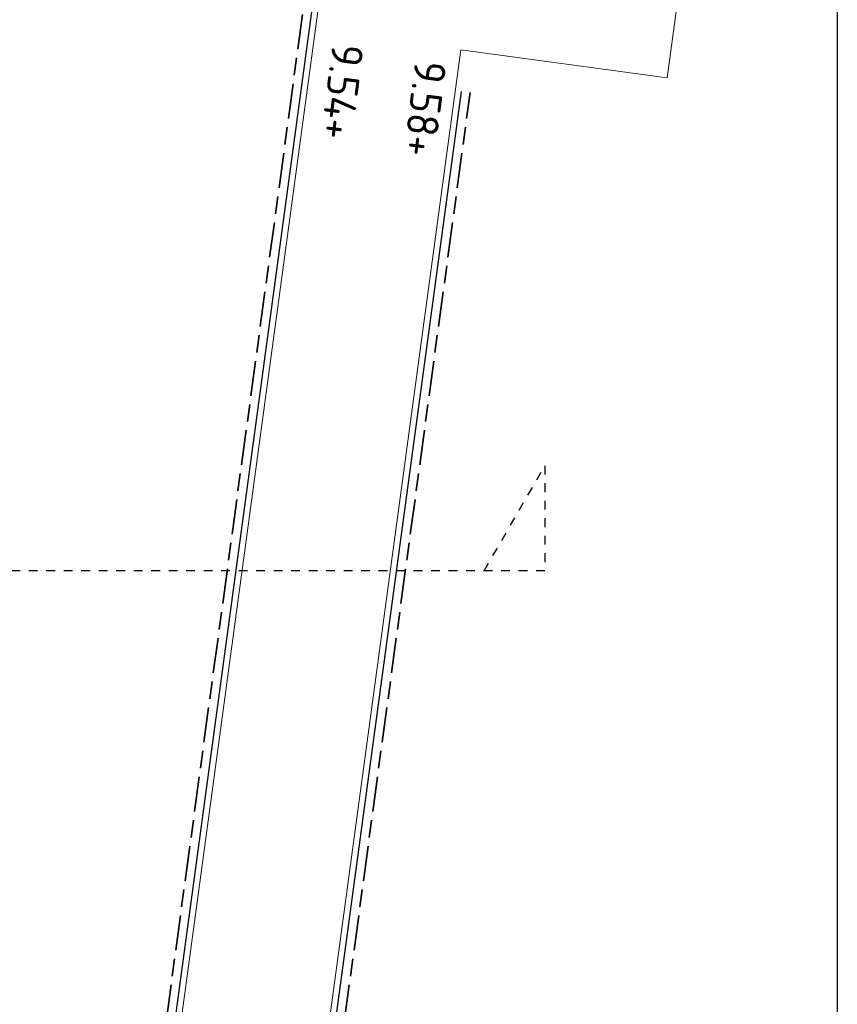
# Model space of a CAD drawing. Header units: metres. Extents: x 133 to 690, y 59 to 257.
# Tile 57 of 84: x 491 to 501, y 113 to 125. Entities that reach past the tile are written whole.
import ezdxf

# ---------------------------------------------------------------- set-up
doc = ezdxf.new("R2010")
doc.units = ezdxf.units.M
doc.header["$LTSCALE"] = 0.05
doc.linetypes.add('VH-OPSLUITBAND_100X200', pattern=[16, 8, -2, 4, -2])
doc.linetypes.add('XX-DASHED', pattern=[2, 1, -1])
for name, color, linetype, lineweight in [('N-WE-VH-KANTOPSLUITING_OPSLUITBAND_100X200-G', 150, 'VH-OPSLUITBAND_100X200', 35), ('N-WE-VH-KANTOPSLUITING_VOORKANTBAND_OB_100x200-G', 2, 'Continuous', 25), ('N-WE-VH-KANTVERHARDING_STREKLAAG-G', 253, 'Continuous', 18), ('N-XX-AL-VERWIJZING-G', 7, 'Continuous', 13), ('X-XX-AL-HOOGTELABEL-T25', 7, 'Continuous', 25)]:
    doc.layers.add(name, color=color, linetype=linetype, lineweight=lineweight)
doc.styles.add('NLCS-ISO', font='NLCS-ISO.ttf')
doc.styles.add('ROMANS', font='romans.shx')

# ---------------------------------------------------------------- blocks, each defined once
blk = doc.blocks.new('*U119')
at = {"layer": 'N-XX-AL-VERWIJZING-G', "linetype": 'XX-DASHED', "lineweight": 30}
blk.add_lwpolyline([(29.051, 0), (29.744, 1.2), (29.744, 0), (0, 0), (0, 1.2), (0.693, 0), (0.693, 0)], dxfattribs=at)
at = {"layer": 'N-XX-AL-VERWIJZING-G', "style": 'ROMANS'}
blk.add_attdef('NUMMER', (-2.236, 2.372), '', height=0.5, rotation=359.9829, dxfattribs=at)

msp = doc.modelspace()

# ---------------------------------------------------------------- linework, layer by layer
msp.add_lwpolyline([(462.027, 134.771), (500.548, 134.771), (500.548, 101.993), (462.027, 101.993)], close=True)
at = {"layer": 'N-WE-VH-KANTOPSLUITING_OPSLUITBAND_100X200-G'}
for points in [[(491.374, 101.993), (494.95, 128.404)], [(493.412, 101.993), (496.35, 123.693)]]:
    msp.add_lwpolyline(points, dxfattribs=at)
at = {"layer": 'N-WE-VH-KANTOPSLUITING_VOORKANTBAND_OB_100x200-G', "flags": 128}
for points in [[(491.475, 101.993), (495.049, 128.391)], [(493.311, 101.993), (496.251, 123.707)]]:
    msp.add_lwpolyline(points, dxfattribs=at)
at = {"layer": 'N-WE-VH-KANTVERHARDING_STREKLAAG-G', "ltscale": 0.1, "flags": 128}
msp.add_lwpolyline([(493.241, 101.993), (496.245, 124.182), (498.602, 123.863), (499.429, 129.967), (483.298, 132.152), (483.298, 130.456), (495.181, 128.847), (491.545, 101.993)], dxfattribs=at)

# ---------------------------------------------------------------- block references
at = {"layer": 'N-XX-AL-VERWIJZING-G'}
msp.add_blockref('*U119', (467.46, 118.224), dxfattribs=at)

# ---------------------------------------------------------------- texts
at = {"layer": 'X-XX-AL-HOOGTELABEL-T25', "style": 'NLCS-ISO'}
for s, p in [('9.54+', (494.777, 124.269)), ('9.58+', (495.723, 124.076))]:
    msp.add_text(s, height=0.36, rotation=262.7694, dxfattribs=at).set_placement(p)

doc.saveas('drawing.dxf')
